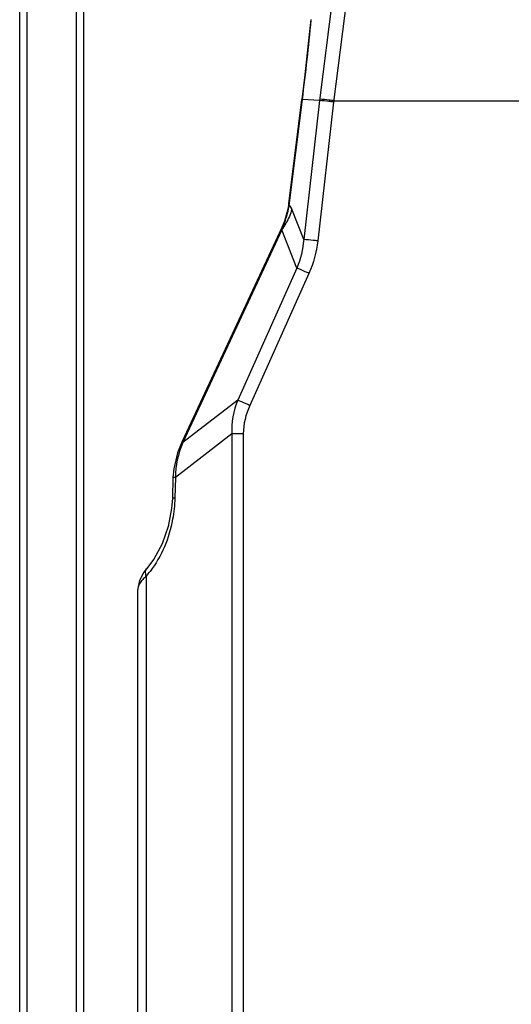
# Model space of a CAD drawing. Header units: millimetres. Extents: x 0 to 5940, y 0 to 4200.
# Tile 13 of 87: x 1527 to 1627, y 2879 to 3079. Entities that reach past the tile are written whole.
import ezdxf

# ---------------------------------------------------------------- set-up
doc = ezdxf.new("R2010")
doc.units = ezdxf.units.MM
doc.header["$LTSCALE"] = 326.7
doc.layers.add('304102000076DXF_CONTINUOUS_LINE', color=7, linetype='CONTINUOUS')
doc.layers.add('304103000030DXF_CONTINUOUS_LINE', color=7, linetype='CONTINUOUS')

msp = doc.modelspace()

# ---------------------------------------------------------------- linework, layer by layer
at = {"layer": '304102000076DXF_CONTINUOUS_LINE', "color": 9, "linetype": 'Continuous'}
for p, q in [((1591.343, 3091.775), (1587.726, 3062.711)), ((1594.187, 3091.089), (1590.568, 3062.413)), ((1581.556, 3041.402), (1584.243, 3062.913)), ((1584.132, 3062.94), (1584.243, 3062.913)), ((1587.726, 3062.711), (1584.243, 3062.913)), ((1587.726, 3062.711), (1584.509, 3034.479)), ((1590.6, 3062.672), (1648.787, 3062.673)), ((1590.568, 3062.413), (1587.353, 3034.192)), ((1584.509, 3034.479), (1582.106, 3040.624)), ((1580.084, 3036.427), (1559.929, 2993.205)), ((1583.115, 3028.676), (1580.084, 3036.427)), ((1583.115, 3028.676), (1571.093, 3001.844)), ((1585.579, 3027.601), (1573.557, 3000.769)), ((1571.093, 3001.844), (1559.929, 2993.205)), ((1569.887, 2994.97), (1558.443, 2986.115)), ((1569.887, 2994.97), (1569.887, 2730.421)), ((1572.229, 2994.989), (1572.229, 2858.95)), ((1559.929, 2993.205), (1559.734, 2993.314)), ((1558.443, 2986.115), (1558.325, 2981.904)), ((1552.541, 2858.551), (1552.54, 2966.107))]:
    msp.add_line(p, q, dxfattribs=at)
at = {"layer": '304102000076DXF_CONTINUOUS_LINE', "color": 7, "linetype": 'Continuous'}
for p, q in [((1581.491, 3041.794), (1584.132, 3062.94)), ((1581.308, 3040.661), (1580.607, 3038.195)), ((1581.491, 3041.794), (1581.308, 3040.661)), ((1580.119, 3037.03), (1559.734, 2993.314)), ((1580.607, 3038.195), (1580.119, 3037.03)), ((1558.083, 2987.868), (1557.94, 2986.154)), ((1557.94, 2986.154), (1557.822, 2981.943)), ((1552.038, 2966.87), (1551.149, 2965.221)), ((1552.592, 2967.582), (1552.038, 2966.87)), ((1552.59, 2967.58), (1552.592, 2967.582)), ((1550.787, 2963.362), (1550.787, 2963.366)), ((1550.787, 2769.318), (1550.787, 2963.362))]:
    msp.add_line(p, q, dxfattribs=at)
for points in [[(1585.933, 3079.159), (1585.446, 3074.272), (1584.745, 3067.963), (1584.132, 3062.94)], [(1559.734, 2993.314), (1558.873, 2991.171), (1558.083, 2987.868)], [(1557.822, 2981.943), (1557.674, 2979.811), (1556.991, 2976.164), (1555.767, 2972.672), (1554.055, 2969.525), (1552.59, 2967.579)], [(1551.149, 2965.221), (1550.794, 2963.603), (1550.788, 2963.366)]]:
    msp.add_lwpolyline(points, dxfattribs=at)
at = {"layer": '304102000076DXF_CONTINUOUS_LINE', "color": 9, "linetype": 'Continuous'}
msp.add_lwpolyline([(1580.084, 3036.427), (1580.141, 3036.622), (1580.175, 3036.758), (1580.186, 3036.84), (1580.177, 3036.873)], dxfattribs=at)
for centre, radius, start, end in [((1074.577, 3127.969), 513.801, 352.72583, 354.54607), ((1565.012, 3043.967), 16.742, 340.35969, 351.1872), ((1567.414, 3045.202), 15.412, 325.29144, 331.20226), ((1564.919, 3043.999), 16.841, 334.96553, 335.38318), ((1564.906, 3044.005), 16.855, 335.3832, 340.35806), ((1536.469, 2979.888), 21.171, 319.38679, 322.60963)]:
    msp.add_arc(centre, radius, start, end, dxfattribs=at)
for points, knots in [([(1590.569, 3062.423), (1590.26, 3062.459), (1589.313, 3062.561), (1588.366, 3062.673), (1587.726, 3062.711)], [0, 0, 0, 0, 0.3263692, 1, 1, 1, 1]), ([(1590.6, 3062.673), (1590.292, 3062.711), (1589.346, 3062.822), (1588.4, 3062.944), (1587.76, 3062.987)], [0, 0, 0, 0, 0.3263729, 1, 1, 1, 1]), ([(1581.556, 3041.402), (1581.536, 3041.479), (1581.505, 3041.607), (1581.484, 3041.741), (1581.491, 3041.793)], [0, 0, 0, 0, 0.6016072, 1, 1, 1, 1]), ([(1580.177, 3036.873), (1580.15, 3036.889), (1580.095, 3036.933), (1580.107, 3037.003), (1580.119, 3037.03)], [0, 0, 0, 0, 0.5188814, 1, 1, 1, 1]), ([(1587.353, 3034.192), (1587.044, 3034.227), (1586.097, 3034.329), (1585.15, 3034.442), (1584.509, 3034.479)], [0, 0, 0, 0, 0.3263692, 1, 1, 1, 1]), ([(1585.579, 3027.601), (1585.327, 3027.714), (1584.508, 3028.077), (1583.689, 3028.441), (1583.115, 3028.675)], [0, 0, 0, 0, 0.3078791, 1, 1, 1, 1]), ([(1573.557, 3000.769), (1573.305, 3000.882), (1572.486, 3001.245), (1571.667, 3001.609), (1571.093, 3001.843)], [0, 0, 0, 0, 0.3078791, 1, 1, 1, 1]), ([(1572.229, 2994.989), (1572.007, 2994.989), (1571.226, 2994.988), (1570.445, 2994.982), (1569.887, 2994.97)], [0, 0, 0, 0, 0.2843615, 1, 1, 1, 1]), ([(1558.443, 2986.115), (1558.318, 2986.121), (1558.213, 2986.178), (1557.939, 2986.111), (1557.94, 2986.154)], [0, 0, 0, 0, 0.7409595, 1, 1, 1, 1]), ([(1558.325, 2981.904), (1558.285, 2980.472), (1557.739, 2975.215), (1555.627, 2970.09), (1553.29, 2967.032)], [0, 0, 0, 0, 0.2712471, 1, 1, 1, 1]), ([(1558.325, 2981.904), (1558.201, 2981.91), (1558.095, 2981.967), (1557.822, 2981.899), (1557.822, 2981.943)], [0, 0, 0, 0, 0.7413279, 1, 1, 1, 1]), ([(1552.54, 2966.107), (1552.479, 2966.243), (1552.307, 2966.711), (1552.359, 2967.309), (1552.59, 2967.58)], [0, 0, 0, 0, 0.2952949, 1, 1, 1, 1]), ([(1552.54, 2966.107), (1552.278, 2965.888), (1551.491, 2965.148), (1550.788, 2964.12), (1550.787, 2963.362)], [0, 0, 0, 0, 0.3109575, 1, 1, 1, 1])]:
    msp.add_open_spline(points, degree=3, knots=knots, dxfattribs=at)
for points in [[(1582.106, 3040.624), (1581.819, 3039.638), (1581.415, 3038.679), (1580.92, 3037.778)], [(1582.106, 3040.624), (1581.99, 3040.92), (1581.836, 3041.252), (1581.556, 3041.402)], [(1584.509, 3034.479), (1584.33, 3032.498), (1583.876, 3030.514), (1583.115, 3028.676)], [(1587.353, 3034.192), (1587.095, 3031.931), (1586.51, 3029.677), (1585.579, 3027.601)], [(1571.093, 3001.844), (1570.239, 2999.68), (1569.771, 2997.293), (1569.887, 2994.97)], [(1573.557, 3000.769), (1572.749, 2998.965), (1572.229, 2996.966), (1572.229, 2994.989)], [(1559.929, 2993.205), (1558.985, 2990.983), (1558.412, 2988.53), (1558.443, 2986.115)]]:
    msp.add_open_spline(points, degree=3, dxfattribs=at)
at = {"layer": '304103000030DXF_CONTINUOUS_LINE', "color": 7, "linetype": 'Continuous'}
for p, q in [((1526.787, 2725.164), (1526.787, 3230.918)), ((1539.787, 3211.268), (1539.787, 2725.104))]:
    msp.add_line(p, q, dxfattribs=at)
at = {"layer": '304103000030DXF_CONTINUOUS_LINE', "color": 9, "linetype": 'Continuous'}
for p, q in [((1528.287, 2725.677), (1528.287, 3230.292)), ((1538.287, 3211.268), (1538.287, 2725.677))]:
    msp.add_line(p, q, dxfattribs=at)

doc.saveas('drawing.dxf')
